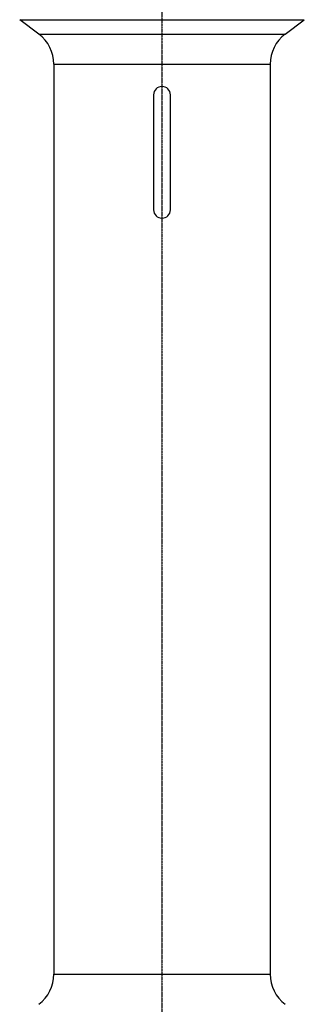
# Model space of a CAD drawing. Header units: millimetres. Extents: x 0 to 4378, y 0 to 2376.
# Tile 145 of 256: x 698 to 811, y 760 to 1151. Entities that reach past the tile are written whole.
import ezdxf

# ---------------------------------------------------------------- set-up
doc = ezdxf.new("R2010")
doc.units = ezdxf.units.MM
doc.header["$LTSCALE"] = 0.2
doc.linetypes.add('CENTER2', pattern=[1.125, 0.75, -0.125, 0.125, -0.125])
doc.layers.add('02_Center Line', color=1, linetype='CENTER2')

# ---------------------------------------------------------------- blocks, each defined once
blk = doc.blocks.new('A$C06b8190f')
for p, q in [((-56.6, 651.1), (56.6, 651.1)), ((-49, 645.4), (-56.6, 651.1)), ((49, 645.4), (56.6, 651.1)), ((-49, 645.4), (49, 645.4)), ((-43, 633.4), (43, 633.4)), ((-43, 633.4), (-43, 271.9)), ((43, 633.4), (43, 271.9)), ((-3.35, 621.2), (-3.35, 575.6)), ((3.35, 575.6), (3.35, 621.2)), ((-43, 271.9), (43, 271.9))]:
    blk.add_line(p, q)
for centre, radius, start, end in [((-58, 633.4), 15, 0, 53.1301), ((58, 633.4), 15, 126.8699, 180), ((0, 621.2), 3.35, 0, 180), ((0, 575.6), 3.35, 180, 360), ((-58, 271.9), 15, 306.8699, 0), ((58, 271.9), 15, 180, 233.1301)]:
    blk.add_arc(centre, radius, start, end)
at = {"layer": '02_Center Line'}
blk.add_line((0, 1421.78), (0, -11), dxfattribs=at)

msp = doc.modelspace()

# ---------------------------------------------------------------- block references
msp.add_blockref('A$C06b8190f', (754.283, 499.915))

doc.saveas('drawing.dxf')
